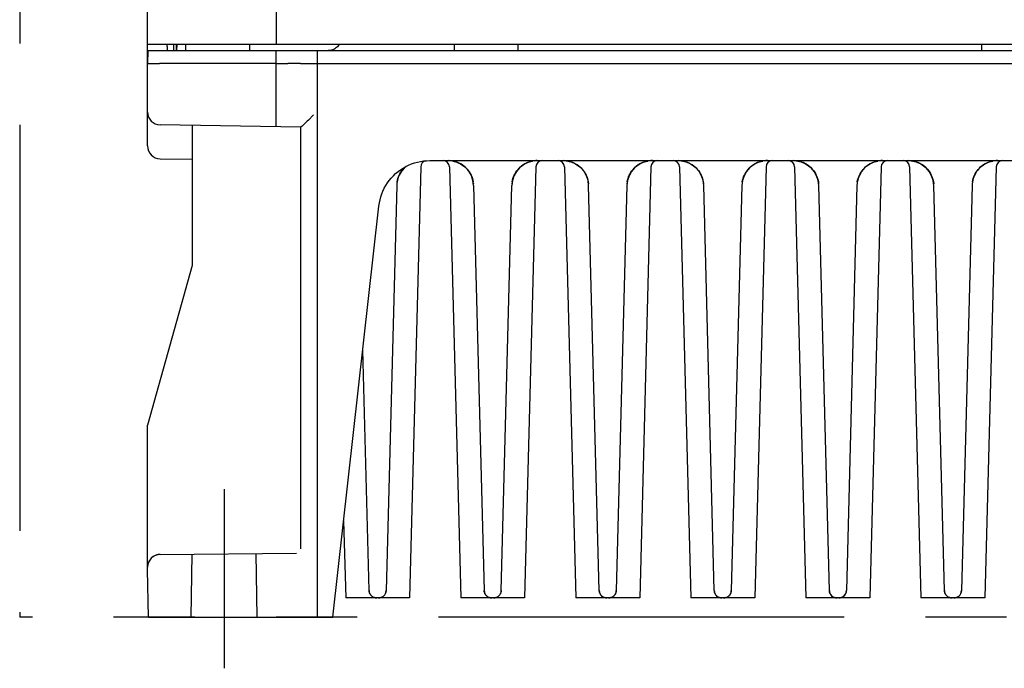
# Model space of a CAD drawing. Header units: millimetres. Extents: x 35 to 881, y -220 to 647.
# Tile 1 of 41: x 305 to 382, y -220 to -169. Entities that reach past the tile are written whole.
import ezdxf

# ---------------------------------------------------------------- set-up
doc = ezdxf.new("R2010")
doc.units = ezdxf.units.MM
doc.linetypes.add('PHANTOMX2', pattern=[127, 63.5, -12.7, 12.7, -12.7, 12.7, -12.7])
for name, color, linetype in [('10', 3, 'CONTINUOUS'), ('12', 7, 'CONTINUOUS'), ('18', 1, 'PHANTOMX2')]:
    doc.layers.add(name, color=color, linetype=linetype)

msp = doc.modelspace()

# ---------------------------------------------------------------- linework, layer by layer
at = {"layer": '10'}
for p, q in [((314.515, -179.083), (314.515, -60.926)), ((324.565, -154.407), (324.565, -171.126)), ((314.515, -171.126), (384.915, -171.126)), ((314.532, -171.626), (314.515, -172.626)), ((314.515, -171.626), (387.415, -171.626)), ((316.05, -171.126), (316.043, -171.134)), ((316.045, -171.376), (316.043, -171.626)), ((316.55, -171.126), (316.545, -171.626)), ((316.75, -171.126), (316.745, -171.626)), ((316.815, -171.626), (316.824, -171.126)), ((317.524, -171.626), (317.515, -171.126)), ((322.506, -171.626), (322.515, -171.126)), ((324.565, -177.592), (324.565, -171.626)), ((327.815, -215.926), (327.815, -171.626)), ((338.524, -171.626), (338.515, -171.126)), ((343.506, -171.626), (343.515, -171.126)), ((379.774, -171.626), (379.765, -171.126)), ((314.578, -172.624), (314.655, -172.623)), ((314.655, -172.623), (314.821, -172.623)), ((314.821, -172.623), (315.037, -172.624)), ((315.037, -172.624), (315.286, -172.625)), ((315.286, -172.625), (315.462, -172.626)), ((324.565, -172.626), (315.462, -172.626)), ((324.854, -172.628), (324.958, -172.628)), ((324.958, -172.628), (325.006, -172.627)), ((325.038, -172.626), (325.488, -172.626)), ((325.649, -172.623), (325.577, -172.623)), ((326.036, -172.624), (325.649, -172.623)), ((326.246, -172.625), (326.036, -172.624)), ((326.469, -172.626), (326.246, -172.625)), ((326.469, -172.626), (410.561, -172.626)), ((326.515, -177.626), (315.497, -177.434)), ((318.015, -177.478), (318.015, -188.426)), ((326.607, -177.536), (326.515, -177.626)), ((326.515, -210.595), (326.515, -177.626)), ((315.497, -180.083), (318.015, -180.126)), ((336.592, -180.226), (400.438, -180.226)), ((335.898, -180.713), (335.015, -214.426)), ((338.132, -180.713), (339.015, -214.426)), ((344.898, -180.713), (344.015, -214.426)), ((344.769, -180.241), (344.638, -180.261)), ((344.889, -180.23), (344.89, -180.23)), ((347.132, -180.713), (348.015, -214.426)), ((353.898, -180.713), (353.015, -214.426)), ((353.769, -180.241), (353.638, -180.261)), ((353.889, -180.23), (353.89, -180.23)), ((356.132, -180.713), (357.015, -214.426)), ((362.898, -180.713), (362.015, -214.426)), ((362.769, -180.241), (362.638, -180.261)), ((362.889, -180.23), (362.89, -180.23)), ((365.132, -180.713), (366.015, -214.426)), ((371.898, -180.713), (371.015, -214.426)), ((371.769, -180.241), (371.638, -180.261)), ((371.889, -180.23), (371.89, -180.23)), ((374.132, -180.713), (375.015, -214.426)), ((380.898, -180.713), (380.015, -214.426)), ((380.769, -180.241), (380.638, -180.261)), ((380.889, -180.23), (380.89, -180.23)), ((334.009, -182.174), (333.18, -213.842)), ((340.011, -182.032), (339.992, -181.888)), ((340.011, -182.03), (340.011, -182.032)), ((340.02, -182.174), (340.849, -213.842)), ((342.18, -213.842), (343.009, -182.174)), ((343.018, -182.03), (343.018, -182.032)), ((349.849, -213.842), (349.02, -182.174)), ((352.009, -182.174), (351.18, -213.842)), ((358.849, -213.842), (358.02, -182.174)), ((361.009, -182.174), (360.18, -213.842)), ((367.849, -213.842), (367.02, -182.174)), ((370.009, -182.174), (369.18, -213.842)), ((376.849, -213.842), (376.02, -182.174)), ((379.009, -182.174), (378.18, -213.842)), ((329.015, -215.926), (332.617, -183.781)), ((318.015, -188.426), (314.515, -200.926)), ((331.849, -213.842), (331.357, -195.025)), ((314.515, -212.226), (314.515, -200.926)), ((329.857, -208.408), (330.015, -214.426)), ((315.506, -211.023), (326.18, -210.929)), ((314.579, -215.926), (314.515, -212.226)), ((333.18, -213.842), (333.177, -213.894)), ((342.18, -213.842), (342.177, -213.894)), ((351.18, -213.842), (351.177, -213.894)), ((360.18, -213.842), (360.177, -213.894)), ((369.18, -213.842), (369.177, -213.894)), ((378.18, -213.842), (378.177, -213.894)), ((335.015, -214.426), (330.015, -214.426)), ((332.449, -214.426), (332.403, -214.425)), ((344.015, -214.426), (339.015, -214.426)), ((341.449, -214.426), (341.403, -214.425)), ((353.015, -214.426), (348.015, -214.426)), ((350.449, -214.426), (350.403, -214.425)), ((362.015, -214.426), (357.015, -214.426)), ((359.449, -214.426), (359.403, -214.425)), ((371.015, -214.426), (366.015, -214.426)), ((368.449, -214.426), (368.403, -214.425)), ((380.015, -214.426), (375.015, -214.426)), ((377.449, -214.426), (377.403, -214.425)), ((314.579, -215.926), (329.015, -215.926))]:
    msp.add_line(p, q, dxfattribs=at)
for points in [[(316.043, -171.134), (316.036, -171.143), (316.031, -171.157), (316.028, -171.174), (316.027, -171.195), (316.027, -171.219), (316.029, -171.247), (316.034, -171.277), (316.04, -171.311)], [(316.04, -171.311), (316.044, -171.343), (316.045, -171.376)], [(329.509, -171.126), (329.476, -171.182), (329.423, -171.254), (329.364, -171.32), (329.299, -171.382), (329.229, -171.437), (329.155, -171.486), (329.076, -171.528), (328.994, -171.563), (328.909, -171.591), (328.822, -171.611), (328.733, -171.622), (328.644, -171.626)], [(314.515, -172.626), (314.519, -172.626), (314.531, -172.625), (314.55, -172.625), (314.578, -172.624)], [(324.565, -172.626), (324.617, -172.627), (324.854, -172.628)], [(325.006, -172.627), (325.022, -172.627), (325.033, -172.627), (325.038, -172.626)], [(325.577, -172.623), (325.548, -172.624), (325.525, -172.624), (325.507, -172.625), (325.495, -172.625), (325.488, -172.626)], [(327.497, -176.661), (327.097, -177.055), (327.01, -177.141), (326.929, -177.22), (326.857, -177.291), (326.792, -177.354), (326.735, -177.41)], [(326.735, -177.41), (326.643, -177.5), (326.607, -177.536)], [(332.617, -183.781), (332.651, -183.54), (332.7, -183.302), (332.763, -183.067), (332.841, -182.837), (332.932, -182.612), (333.037, -182.392), (333.155, -182.18), (333.286, -181.975), (333.428, -181.778), (333.583, -181.591), (333.749, -181.413), (333.925, -181.245), (334.111, -181.089), (334.306, -180.944), (334.509, -180.811), (334.721, -180.691), (334.939, -180.584), (335.163, -180.49), (335.393, -180.41), (335.627, -180.345), (335.865, -180.293), (336.105, -180.256), (336.348, -180.234), (336.592, -180.226)], [(344.999, -180.227), (344.89, -180.23), (344.765, -180.241)], [(353.999, -180.227), (353.89, -180.23), (353.765, -180.241)], [(362.999, -180.227), (362.89, -180.23), (362.765, -180.241)], [(371.999, -180.227), (371.89, -180.23), (371.765, -180.241)], [(380.999, -180.227), (380.89, -180.23), (380.765, -180.241)], [(334.74, -180.681), (334.706, -180.709), (334.607, -180.8), (334.513, -180.898), (334.426, -181.003), (334.346, -181.115), (334.274, -181.232), (334.209, -181.354), (334.152, -181.482), (334.105, -181.614), (334.067, -181.749), (334.038, -181.888), (334.018, -182.032)], [(334.036, -181.897), (334.063, -181.762), (334.1, -181.629), (334.146, -181.499), (334.2, -181.373), (334.262, -181.251), (334.333, -181.135), (334.411, -181.023), (334.496, -180.918), (334.588, -180.819), (334.686, -180.726), (334.741, -180.681)], [(338.264, -180.241), (338.14, -180.23), (338.14, -180.23)], [(340.011, -182.027), (339.994, -181.897), (339.966, -181.762), (339.93, -181.629), (339.884, -181.499), (339.83, -181.373), (339.767, -181.251), (339.697, -181.135), (339.619, -181.023), (339.533, -180.918), (339.441, -180.819), (339.343, -180.726), (339.239, -180.64), (339.129, -180.562), (339.015, -180.491), (338.896, -180.428), (338.773, -180.373), (338.647, -180.327), (338.52, -180.29), (338.392, -180.261), (338.261, -180.241)], [(338.385, -180.26), (338.509, -180.287), (338.634, -180.323), (338.757, -180.367), (338.878, -180.419), (338.995, -180.48), (339.109, -180.548), (339.219, -180.625), (339.323, -180.709), (339.423, -180.8), (339.516, -180.898), (339.603, -181.003), (339.683, -181.115), (339.756, -181.232), (339.821, -181.354), (339.877, -181.482), (339.925, -181.614), (339.963, -181.749), (339.992, -181.888)], [(344.645, -180.26), (344.52, -180.287), (344.395, -180.323), (344.272, -180.367), (344.152, -180.419), (344.034, -180.48), (343.92, -180.548), (343.811, -180.625), (343.706, -180.709), (343.607, -180.8), (343.513, -180.898), (343.426, -181.003), (343.346, -181.115), (343.274, -181.232), (343.209, -181.354), (343.152, -181.482), (343.105, -181.614), (343.067, -181.749), (343.038, -181.888), (343.018, -182.032)], [(343.036, -181.897), (343.063, -181.762), (343.1, -181.629), (343.146, -181.499), (343.2, -181.373), (343.262, -181.251), (343.333, -181.135), (343.411, -181.023), (343.496, -180.918), (343.588, -180.819), (343.686, -180.726), (343.791, -180.64), (343.9, -180.562), (344.015, -180.491), (344.134, -180.428), (344.257, -180.373), (344.382, -180.327), (344.51, -180.29), (344.638, -180.261)], [(347.14, -180.23), (347.261, -180.241), (347.385, -180.26), (347.509, -180.287), (347.634, -180.323), (347.757, -180.367), (347.878, -180.419), (347.995, -180.48), (348.109, -180.548), (348.219, -180.625), (348.323, -180.709), (348.423, -180.8), (348.516, -180.898), (348.603, -181.003), (348.683, -181.115), (348.756, -181.232), (348.821, -181.354), (348.877, -181.482), (348.925, -181.614), (348.963, -181.749), (348.992, -181.888), (349.011, -182.03), (349.011, -182.032)], [(353.645, -180.26), (353.52, -180.287), (353.395, -180.323), (353.272, -180.367), (353.152, -180.419), (353.034, -180.48), (352.92, -180.548), (352.811, -180.625), (352.706, -180.709), (352.607, -180.8), (352.513, -180.898), (352.426, -181.003), (352.346, -181.115), (352.274, -181.232), (352.209, -181.354), (352.152, -181.482), (352.105, -181.614), (352.067, -181.749), (352.038, -181.888), (352.018, -182.032)], [(352.036, -181.897), (352.063, -181.762), (352.1, -181.629), (352.146, -181.499), (352.2, -181.373), (352.262, -181.251), (352.333, -181.135), (352.411, -181.023), (352.496, -180.918), (352.588, -180.819), (352.686, -180.726), (352.791, -180.64), (352.9, -180.562), (353.015, -180.491), (353.134, -180.428), (353.257, -180.373), (353.382, -180.327), (353.51, -180.29), (353.638, -180.261)], [(356.14, -180.23), (356.261, -180.241), (356.385, -180.26), (356.509, -180.287), (356.634, -180.323), (356.757, -180.367), (356.878, -180.419), (356.995, -180.48), (357.109, -180.548), (357.219, -180.625), (357.323, -180.709), (357.423, -180.8), (357.516, -180.898), (357.603, -181.003), (357.683, -181.115), (357.756, -181.232), (357.821, -181.354), (357.877, -181.482), (357.925, -181.614), (357.963, -181.749), (357.992, -181.888), (358.011, -182.03), (358.011, -182.032)], [(362.645, -180.26), (362.52, -180.287), (362.395, -180.323), (362.272, -180.367), (362.152, -180.419), (362.034, -180.48), (361.92, -180.548), (361.811, -180.625), (361.706, -180.709), (361.607, -180.8), (361.513, -180.898), (361.426, -181.003), (361.346, -181.115), (361.274, -181.232), (361.209, -181.354), (361.152, -181.482), (361.105, -181.614), (361.067, -181.749), (361.038, -181.888), (361.018, -182.032)], [(361.036, -181.897), (361.063, -181.762), (361.1, -181.629), (361.146, -181.499), (361.2, -181.373), (361.262, -181.251), (361.333, -181.135), (361.411, -181.023), (361.496, -180.918), (361.588, -180.819), (361.686, -180.726), (361.791, -180.64), (361.9, -180.562), (362.015, -180.491), (362.134, -180.428), (362.257, -180.373), (362.382, -180.327), (362.51, -180.29), (362.638, -180.261)], [(365.14, -180.23), (365.261, -180.241), (365.385, -180.26), (365.509, -180.287), (365.634, -180.323), (365.757, -180.367), (365.878, -180.419), (365.995, -180.48), (366.109, -180.548), (366.219, -180.625), (366.323, -180.709), (366.423, -180.8), (366.516, -180.898), (366.603, -181.003), (366.683, -181.115), (366.756, -181.232), (366.821, -181.354), (366.877, -181.482), (366.925, -181.614), (366.963, -181.749), (366.992, -181.888), (367.011, -182.03), (367.011, -182.032)], [(371.645, -180.26), (371.52, -180.287), (371.395, -180.323), (371.272, -180.367), (371.152, -180.419), (371.034, -180.48), (370.92, -180.548), (370.811, -180.625), (370.706, -180.709), (370.607, -180.8), (370.513, -180.898), (370.426, -181.003), (370.346, -181.115), (370.274, -181.232), (370.209, -181.354), (370.152, -181.482), (370.105, -181.614), (370.067, -181.749), (370.038, -181.888), (370.018, -182.032)], [(370.036, -181.897), (370.063, -181.762), (370.1, -181.629), (370.146, -181.499), (370.2, -181.373), (370.262, -181.251), (370.333, -181.135), (370.411, -181.023), (370.496, -180.918), (370.588, -180.819), (370.686, -180.726), (370.791, -180.64), (370.9, -180.562), (371.015, -180.491), (371.134, -180.428), (371.257, -180.373), (371.382, -180.327), (371.51, -180.29), (371.638, -180.261)], [(374.14, -180.23), (374.261, -180.241), (374.385, -180.26), (374.509, -180.287), (374.634, -180.323), (374.757, -180.367), (374.878, -180.419), (374.995, -180.48), (375.109, -180.548), (375.219, -180.625), (375.323, -180.709), (375.423, -180.8), (375.516, -180.898), (375.603, -181.003), (375.683, -181.115), (375.756, -181.232), (375.821, -181.354), (375.877, -181.482), (375.925, -181.614), (375.963, -181.749), (375.992, -181.888), (376.011, -182.03), (376.011, -182.032)], [(380.645, -180.26), (380.52, -180.287), (380.395, -180.323), (380.272, -180.367), (380.152, -180.419), (380.034, -180.48), (379.92, -180.548), (379.811, -180.625), (379.706, -180.709), (379.607, -180.8), (379.513, -180.898), (379.426, -181.003), (379.346, -181.115), (379.274, -181.232), (379.209, -181.354), (379.152, -181.482), (379.105, -181.614), (379.067, -181.749), (379.038, -181.888), (379.018, -182.032)], [(379.036, -181.897), (379.063, -181.762), (379.1, -181.629), (379.146, -181.499), (379.2, -181.373), (379.262, -181.251), (379.333, -181.135), (379.411, -181.023), (379.496, -180.918), (379.588, -180.819), (379.686, -180.726), (379.791, -180.64), (379.9, -180.562), (380.015, -180.491), (380.134, -180.428), (380.257, -180.373), (380.382, -180.327), (380.51, -180.29), (380.638, -180.261)], [(315.506, -211.023), (315.476, -211.023), (315.446, -211.025), (315.415, -211.027), (315.384, -211.031), (315.353, -211.036), (315.321, -211.041), (315.288, -211.049), (315.254, -211.057), (315.22, -211.067), (315.184, -211.079), (315.147, -211.093), (315.109, -211.109), (315.069, -211.127), (315.029, -211.149), (314.987, -211.173), (314.944, -211.201), (314.901, -211.233), (314.857, -211.27), (314.812, -211.311), (314.768, -211.357), (314.725, -211.409), (314.683, -211.467), (314.644, -211.531), (314.608, -211.601), (314.576, -211.677), (314.55, -211.758), (314.531, -211.843), (314.519, -211.932), (314.515, -212.022)], [(331.861, -213.945), (331.853, -213.894), (331.849, -213.842)], [(332.403, -214.425), (332.357, -214.419), (332.31, -214.41), (332.264, -214.397), (332.218, -214.38), (332.173, -214.359), (332.128, -214.333), (332.085, -214.303), (332.044, -214.269), (332.005, -214.23), (331.97, -214.188), (331.939, -214.142), (331.912, -214.094), (331.891, -214.045), (331.874, -213.996), (331.861, -213.945)], [(333.177, -213.894), (333.168, -213.946), (333.155, -213.998), (333.137, -214.05), (333.114, -214.101), (333.086, -214.15), (333.054, -214.195), (333.019, -214.236), (332.98, -214.274), (332.94, -214.307), (332.898, -214.335), (332.855, -214.36), (332.81, -214.381), (332.765, -214.397), (332.72, -214.41), (332.673, -214.419)], [(340.861, -213.945), (340.853, -213.894), (340.849, -213.842)], [(341.403, -214.425), (341.357, -214.419), (341.31, -214.41), (341.264, -214.397), (341.218, -214.38), (341.173, -214.359), (341.128, -214.333), (341.085, -214.303), (341.044, -214.269), (341.006, -214.23), (340.97, -214.188), (340.939, -214.142), (340.912, -214.094), (340.891, -214.045), (340.874, -213.996), (340.861, -213.945)], [(342.177, -213.894), (342.168, -213.946), (342.155, -213.998), (342.137, -214.05), (342.114, -214.101), (342.086, -214.15), (342.054, -214.195), (342.019, -214.236), (341.98, -214.274), (341.94, -214.307), (341.898, -214.335), (341.855, -214.36), (341.81, -214.381), (341.765, -214.397), (341.72, -214.41), (341.673, -214.419)], [(349.861, -213.945), (349.853, -213.894), (349.849, -213.842)], [(350.403, -214.425), (350.357, -214.419), (350.31, -214.41), (350.264, -214.397), (350.218, -214.38), (350.173, -214.359), (350.128, -214.333), (350.085, -214.303), (350.044, -214.269), (350.005, -214.23), (349.97, -214.188), (349.939, -214.142), (349.912, -214.094), (349.891, -214.045), (349.874, -213.996), (349.861, -213.945)], [(351.177, -213.894), (351.168, -213.946), (351.155, -213.998), (351.137, -214.05), (351.114, -214.101), (351.086, -214.15), (351.054, -214.195), (351.019, -214.236), (350.98, -214.274), (350.94, -214.307), (350.898, -214.335), (350.855, -214.36), (350.81, -214.381), (350.765, -214.397), (350.72, -214.41), (350.673, -214.419)], [(358.861, -213.945), (358.853, -213.894), (358.849, -213.842)], [(359.403, -214.425), (359.357, -214.419), (359.31, -214.41), (359.264, -214.397), (359.218, -214.38), (359.173, -214.359), (359.128, -214.333), (359.085, -214.303), (359.044, -214.269), (359.005, -214.23), (358.97, -214.188), (358.939, -214.142), (358.912, -214.094), (358.891, -214.045), (358.874, -213.996), (358.861, -213.945)], [(360.177, -213.894), (360.168, -213.946), (360.155, -213.998), (360.137, -214.05), (360.114, -214.101), (360.086, -214.15), (360.054, -214.195), (360.019, -214.236), (359.98, -214.274), (359.94, -214.307), (359.898, -214.335), (359.855, -214.36), (359.81, -214.381), (359.765, -214.397), (359.72, -214.41), (359.673, -214.419)], [(367.861, -213.945), (367.853, -213.894), (367.849, -213.842)], [(368.403, -214.425), (368.357, -214.419), (368.31, -214.41), (368.264, -214.397), (368.218, -214.38), (368.173, -214.359), (368.128, -214.333), (368.085, -214.303), (368.044, -214.269), (368.005, -214.23), (367.97, -214.188), (367.939, -214.142), (367.912, -214.094), (367.891, -214.045), (367.874, -213.996), (367.861, -213.945)], [(369.177, -213.894), (369.168, -213.946), (369.155, -213.998), (369.137, -214.05), (369.114, -214.101), (369.086, -214.15), (369.054, -214.195), (369.019, -214.236), (368.98, -214.274), (368.94, -214.307), (368.898, -214.335), (368.855, -214.36), (368.81, -214.381), (368.765, -214.397), (368.72, -214.41), (368.673, -214.419)], [(376.861, -213.945), (376.853, -213.894), (376.849, -213.842)], [(377.403, -214.425), (377.357, -214.419), (377.31, -214.41), (377.264, -214.397), (377.218, -214.38), (377.173, -214.359), (377.128, -214.333), (377.085, -214.303), (377.044, -214.269), (377.005, -214.23), (376.97, -214.188), (376.939, -214.142), (376.912, -214.094), (376.891, -214.045), (376.874, -213.996), (376.861, -213.945)], [(378.177, -213.894), (378.168, -213.946), (378.155, -213.998), (378.137, -214.05), (378.114, -214.101), (378.086, -214.15), (378.054, -214.195), (378.019, -214.236), (377.98, -214.274), (377.94, -214.307), (377.898, -214.335), (377.855, -214.36), (377.81, -214.381), (377.765, -214.397), (377.72, -214.41), (377.673, -214.419)], [(332.673, -214.419), (332.627, -214.425), (332.58, -214.426)], [(341.673, -214.419), (341.627, -214.425), (341.58, -214.426)], [(350.673, -214.419), (350.627, -214.425), (350.58, -214.426)], [(359.673, -214.419), (359.627, -214.425), (359.58, -214.426)], [(368.673, -214.419), (368.627, -214.425), (368.58, -214.426)], [(377.673, -214.419), (377.627, -214.425), (377.58, -214.426)]]:
    msp.add_lwpolyline(points, dxfattribs=at)
for centre, radius, start, end in [((315.515, -176.434), 1, 180, 269), ((315.515, -179.083), 1, 180, 269), ((337.632, -180.726), 0.5, 1.5, 90), ((338.021, -182.226), 2, 1.5, 89.89146), ((345.009, -182.226), 2, 90.11518, 178.5), ((345.397, -180.726), 0.5, 90, 178.5), ((346.632, -180.726), 0.5, 1.5, 90), ((347.021, -182.226), 2, 1.5, 89.89168), ((354.009, -182.226), 2, 90.115, 178.5), ((354.397, -180.726), 0.5, 90, 178.5), ((355.632, -180.726), 0.5, 1.5, 90), ((356.021, -182.226), 2, 1.5, 89.89135), ((363.009, -182.226), 2, 90.1149, 178.5), ((363.397, -180.726), 0.5, 90, 178.5), ((364.632, -180.726), 0.5, 1.5, 90), ((365.021, -182.226), 2, 1.5, 89.89128), ((372.009, -182.226), 2, 90.11502, 178.5), ((372.397, -180.726), 0.5, 90, 178.5), ((373.632, -180.726), 0.5, 1.5, 90), ((374.021, -182.226), 2, 1.5, 89.89142), ((381.009, -182.226), 2, 90.1149, 178.5), ((381.397, -180.726), 0.5, 90, 178.5), ((336.009, -182.226), 2, 129.44456, 178.5), ((336.397, -180.726), 0.5, 102.97904, 178.5), ((315.515, -212.022), 1, 90.5, 180), ((332.449, -213.826), 0.6, 181.5, 270), ((332.58, -213.826), 0.6, 270, 358.5), ((341.449, -213.826), 0.6, 181.5, 270), ((341.58, -213.826), 0.6, 270, 358.5), ((350.449, -213.826), 0.6, 181.5, 270), ((350.58, -213.826), 0.6, 270, 358.5), ((359.449, -213.826), 0.6, 181.5, 270), ((359.58, -213.826), 0.6, 270, 358.5), ((368.449, -213.826), 0.6, 181.5, 270), ((368.58, -213.826), 0.6, 270, 358.5), ((377.449, -213.826), 0.6, 181.5, 270), ((377.58, -213.826), 0.6, 270, 358.5)]:
    msp.add_arc(centre, radius, start, end, dxfattribs=at)
at = {"layer": '12'}
for p, q in [((320.515, -205.926), (320.515, -219.926)), ((317.929, -215.926), (318.015, -211.001)), ((323.102, -215.926), (323.015, -210.957))]:
    msp.add_line(p, q, dxfattribs=at)
at = {"layer": '18', "ltscale": 0.5}
for p in [(304.515, -50.426), (432.515, -215.926)]:
    msp.add_line(p, (304.515, -215.926), dxfattribs=at)

doc.saveas('drawing.dxf')
